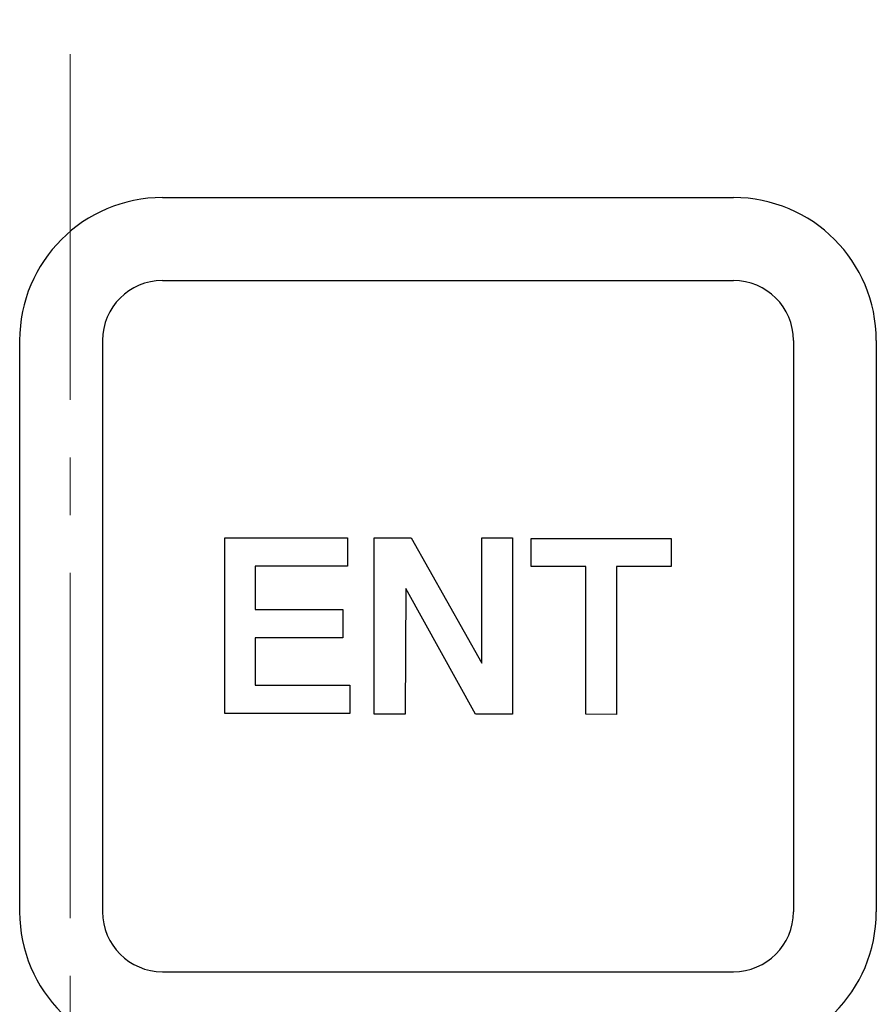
# Model space of a CAD drawing. Header units: inches. Extents: x 749 to 1245, y 24 to 374.
# Tile 40 of 145: x 875 to 885, y 243 to 254. Entities that reach past the tile are written whole.
import ezdxf

# ---------------------------------------------------------------- set-up
doc = ezdxf.new("R2010")
doc.units = ezdxf.units.IN
doc.header["$LTSCALE"] = 5
doc.header["$MEASUREMENT"] = 0
doc.linetypes.add('CENTER2', pattern=[1.125, 0.75, -0.125, 0.125, -0.125])
doc.layers.add('AM_0', color=7, linetype='CONTINUOUS', lineweight=30)
doc.layers.add('AM_7_Center', color=1, linetype='CENTER2', lineweight=15)

msp = doc.modelspace()

# ---------------------------------------------------------------- linework, layer by layer
at = {"layer": 'AM_0', "color": 253, "linetype": 'Continuous', "true_color": 0xadadad}
for p, q in [((876.886, 251.849), (883.086, 251.849)), ((876.886, 250.949), (883.086, 250.949)), ((875.336, 250.299), (875.336, 244.099)), ((876.236, 250.299), (876.236, 244.099)), ((883.736, 250.299), (883.736, 244.099)), ((884.636, 250.299), (884.636, 244.099)), ((876.886, 243.449), (883.086, 243.449))]:
    msp.add_line(p, q, dxfattribs=at)
at = {"layer": 'AM_0', "color": 7, "linetype": 'Continuous'}
for p, q in [((877.563, 248.158), (878.894, 248.158)), ((877.563, 246.25), (877.563, 248.158)), ((878.894, 248.158), (878.894, 247.85)), ((879.186, 248.158), (879.585, 248.158)), ((879.186, 246.245), (879.186, 248.158)), ((879.585, 248.158), (880.355, 246.796)), ((880.355, 248.158), (880.688, 248.158)), ((880.355, 246.796), (880.355, 248.158)), ((880.688, 248.158), (880.688, 246.245)), ((880.888, 248.15), (882.409, 248.15)), ((880.888, 247.845), (880.888, 248.15)), ((882.409, 248.15), (882.409, 247.845)), ((878.894, 247.85), (877.891, 247.85)), ((877.891, 247.85), (877.891, 247.378)), ((881.483, 247.845), (880.888, 247.845)), ((881.483, 246.242), (881.483, 247.845)), ((882.409, 247.845), (881.815, 247.845)), ((881.815, 247.845), (881.815, 246.24)), ((879.527, 247.606), (879.522, 246.245)), ((880.284, 246.245), (879.527, 247.606)), ((877.891, 247.378), (878.846, 247.378)), ((878.846, 247.378), (878.846, 247.073)), ((878.846, 247.073), (877.891, 247.073)), ((877.891, 247.073), (877.891, 246.557)), ((877.891, 246.557), (878.922, 246.56)), ((878.922, 246.56), (878.922, 246.25)), ((878.922, 246.25), (877.563, 246.25)), ((879.522, 246.245), (879.186, 246.245)), ((880.688, 246.245), (880.284, 246.245)), ((881.815, 246.24), (881.483, 246.242))]:
    msp.add_line(p, q, dxfattribs=at)
at = {"layer": 'AM_0', "color": 253, "linetype": 'Continuous', "true_color": 0xadadad}
for centre, radius, start, end in [((876.886, 250.299), 1.55, 90, 180), ((883.086, 250.299), 1.55, 0, 90), ((876.886, 250.299), 0.65, 90, 180), ((883.086, 250.299), 0.65, 0, 90), ((876.886, 244.099), 1.55, 180, 270), ((876.886, 244.099), 0.65, 180, 270), ((883.086, 244.099), 0.65, 270, 0)]:
    msp.add_arc(centre, radius, start, end, dxfattribs=at)
at = {"layer": 'AM_0', "color": 7, "linetype": 'Continuous'}
msp.add_arc((883.086, 244.099), 1.55, 270, 0, dxfattribs=at)
at = {"layer": 'AM_7_Center'}
msp.add_line((875.886, 221.529), (875.886, 293.469), dxfattribs=at)

doc.saveas('drawing.dxf')
